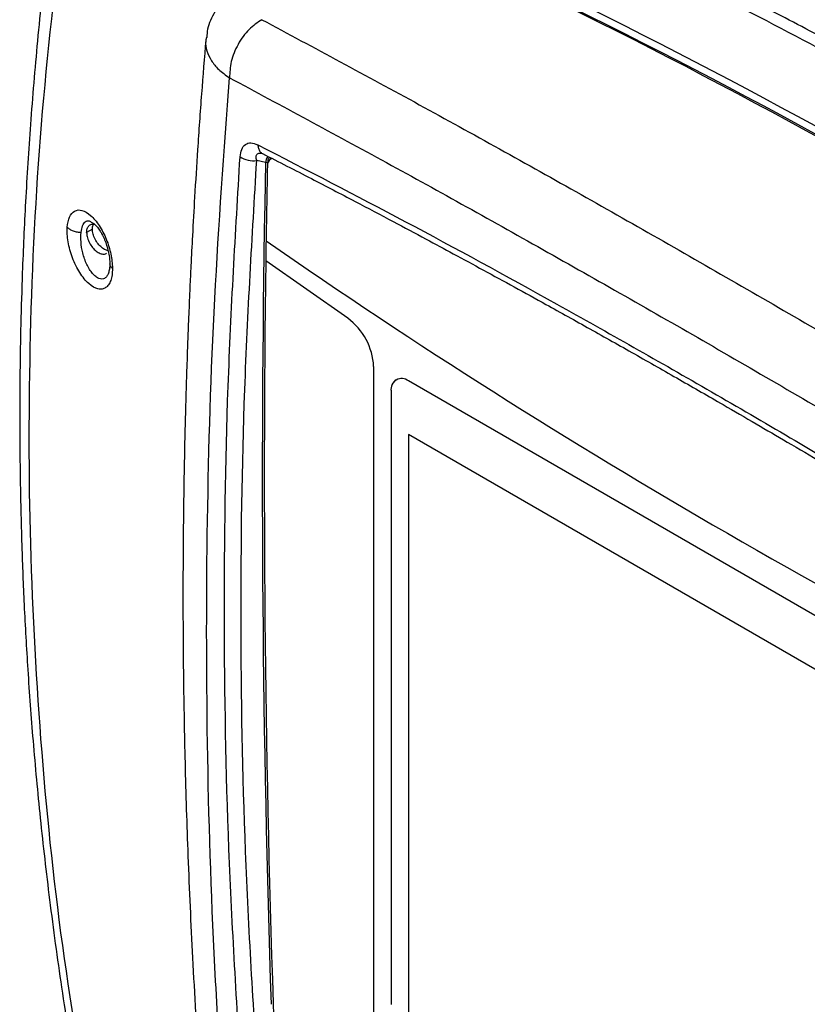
# Model space of a CAD drawing. Header units: inches. Extents: x 0.6 to 33.8, y 0 to 21.7.
# Tile 133 of 172: x 25.052 to 25.998, y 18.465 to 19.648. Entities that reach past the tile are written whole.
import ezdxf

# ---------------------------------------------------------------- set-up
doc = ezdxf.new("R2010")
doc.units = ezdxf.units.IN
doc.header["$MEASUREMENT"] = 0

msp = doc.modelspace()

# ---------------------------------------------------------------- linework, layer by layer
at = {"color": 7, "linetype": 'Continuous'}
for p, q in [((25.2766, 19.6261), (25.2761, 19.6235)), ((25.343, 19.487), (25.3442, 19.4866)), ((25.3477, 19.4758), (25.3371, 19.4783)), ((25.3477, 19.4758), (25.3467, 19.4256)), ((25.3501, 19.4753), (25.3501, 19.4724)), ((25.3547, 19.4805), (25.3536, 19.4798)), ((25.1398, 19.396), (25.1328, 19.392)), ((25.1608, 19.353), (25.1602, 19.3478)), ((25.1609, 19.3532), (25.1606, 19.3542)), ((25.4465, 19.2888), (25.348, 19.3579)), ((25.4776, 18.419), (25.4776, 19.2309)), ((25.5046, 19.215), (25.5046, 19.215)), ((26.3127, 18.7555), (25.5193, 19.2135)), ((25.4984, 19.2015), (25.4984, 18.4645)), ((25.4985, 19.2015), (25.4984, 19.2015)), ((25.4985, 19.2015), (25.4985, 18.4645)), ((26.3127, 18.6912), (25.5193, 19.1492)), ((26.3127, 18.6912), (25.5193, 19.1492)), ((25.5193, 19.1492), (25.5193, 18.4524)), ((25.5193, 19.1492), (25.5193, 19.1492))]:
    msp.add_line(p, q, dxfattribs=at)
for centre, radius, start, end in [((22.4262, 12.9882), 7.4492, 54.24389, 65.76149), ((22.4547, 13.05), 7.3711, 54.18322, 65.82215), ((22.4714, 13.0563), 7.3594, 54.1568, 65.84857), ((25.3333, 19.5079), 0.0299, 237.213, 277.3171), ((25.3483, 19.4722), 0.00367, 59.6976, 99.3252), ((43.3311, 19.1055), 17.9849, 178.83225, 179.12), ((25.3585, 19.4728), 0.00863, 124.8935, 184.6217), ((25.3576, 19.4746), 0.00687, 120.7047, 152.0131), ((44.1749, 19.0963), 18.8311, 178.99799, 181.92196), ((43.43, 19.104), 18.0839, 179.11981, 179.19556), ((29.8638, 25.8925), 7.9233, 235.25707, 244.7483), ((44.2405, 19.0992), 18.8943, 179.21547, 182.00798), ((25.401, 19.2271), 0.0766, 2.8325, 53.6256), ((25.5112, 19.2035), 0.0129, 50.7967, 189.214), ((25.5129, 19.2031), 0.0146, 125.0133, 186.2988)]:
    msp.add_arc(centre, radius, start, end, dxfattribs=at)
for points, knots in [([(27.5079, 19), (27.4627, 19.0472), (27.3726, 19.1413), (27.23, 19.2729), (27.0827, 19.397), (26.9301, 19.5127), (26.7726, 19.6202), (26.6102, 19.7195), (26.4429, 19.8106), (26.2708, 19.8933), (26.0939, 19.9678), (25.9123, 20.0337), (25.7263, 20.0917), (25.5992, 20.123), (25.5354, 20.1387)], [0, 0, 0, 0, 0.084269, 0.168063, 0.251455, 0.334439, 0.417337, 0.500001, 0.582665, 0.665563, 0.748549, 0.83194, 0.915733, 1, 1, 1, 1]), ([(27.5251, 18.9981), (27.501, 19.0236), (27.455, 19.0724), (27.3873, 19.1397), (27.3251, 19.199), (27.2689, 19.2504), (27.2189, 19.2945), (27.1732, 19.3335), (27.1294, 19.3698), (27.0844, 19.406), (27.0374, 19.4427), (26.9874, 19.4804), (26.9348, 19.5188), (26.8817, 19.5561), (26.8314, 19.5901), (26.7866, 19.6195), (26.7461, 19.6453), (26.7069, 19.6697), (26.6564, 19.7001), (26.5911, 19.738), (26.509, 19.7831), (26.4215, 19.8282), (26.334, 19.8705), (26.2648, 19.9019), (26.2136, 19.924), (26.1764, 19.9397), (26.1349, 19.9566), (26.0862, 19.9758), (26.0294, 19.9972), (25.9659, 20.02), (25.8958, 20.0438), (25.8192, 20.068), (25.735, 20.0928), (25.6429, 20.1178), (25.5784, 20.1332), (25.545, 20.1412)], [0, 0, 0, 0, 0.045125, 0.086147, 0.123065, 0.155876, 0.184579, 0.209175, 0.233649, 0.258285, 0.284036, 0.310901, 0.339464, 0.368622, 0.395079, 0.418301, 0.438288, 0.457436, 0.478254, 0.514792, 0.55547, 0.599917, 0.642541, 0.681461, 0.698356, 0.714711, 0.733707, 0.756266, 0.782388, 0.812073, 0.843325, 0.877746, 0.915333, 0.956086, 1, 1, 1, 1]), ([(25.627, 19.8511), (25.689, 19.8227), (25.8113, 19.7666), (25.9958, 19.6732), (26.1796, 19.574), (26.3646, 19.4672), (26.5489, 19.354), (26.7345, 19.2337), (26.858, 19.1478), (26.9206, 19.1044)], [0, 0, 0, 0, 0.144941, 0.286014, 0.429072, 0.570926, 0.713984, 0.85506, 1, 1, 1, 1]), ([(25.0996, 19.8442), (25.0945, 19.8059), (25.0847, 19.7317), (25.0736, 19.6242), (25.0651, 19.524), (25.0593, 19.4313), (25.0556, 19.3513), (25.0536, 19.2831), (25.0526, 19.2258), (25.0523, 19.1731), (25.0525, 19.1244), (25.0533, 19.0723), (25.0548, 19.0128), (25.0576, 18.9422), (25.062, 18.8642), (25.0683, 18.7787), (25.0769, 18.6865), (25.0882, 18.5877), (25.1026, 18.4826), (25.1205, 18.3707), (25.1353, 18.2942), (25.1429, 18.2548)], [0, 0, 0, 0, 0.0712277, 0.1379342, 0.200115, 0.2577674, 0.3108913, 0.3494548, 0.3852226, 0.4181947, 0.4483709, 0.4766026, 0.5160776, 0.5603816, 0.6095148, 0.6634771, 0.7222693, 0.7847135, 0.8518183, 0.9235819, 1, 1, 1, 1]), ([(25.1434, 18.2904), (25.1294, 18.3718), (25.1012, 18.5347), (25.0759, 18.7827), (25.0629, 19.0327), (25.0638, 19.2845), (25.0771, 19.5374), (25.0973, 19.7067), (25.1074, 19.7913)], [0, 0, 0, 0, 0.166701, 0.333458, 0.500113, 0.666685, 0.833375, 1, 1, 1, 1]), ([(26.2111, 19.5025), (26.1648, 19.5288), (26.0717, 19.5816), (25.9329, 19.6553), (25.7937, 19.7259), (25.7015, 19.7693), (25.6549, 19.7912)], [0, 0, 0, 0, 0.249207, 0.500278, 0.747631, 1, 1, 1, 1]), ([(26.2376, 19.504), (26.2206, 19.5137), (26.1826, 19.5354), (26.1207, 19.57), (26.0491, 19.609), (25.969, 19.6514), (25.8804, 19.6968), (25.7834, 19.7448), (25.7161, 19.7764), (25.681, 19.7928)], [0, 0, 0, 0, 0.091267, 0.204202, 0.332542, 0.476288, 0.635445, 0.810015, 1, 1, 1, 1]), ([(25.3188, 19.6897), (25.3126, 19.6851), (25.2999, 19.6757), (25.2861, 19.657), (25.278, 19.6399), (25.2772, 19.6295), (25.277, 19.6261)], [0, 0, 0, 0, 0.274063, 0.561958, 0.858079, 1, 1, 1, 1]), ([(25.3432, 19.6475), (25.3379, 19.644), (25.3271, 19.6366), (25.314, 19.6183), (25.3054, 19.5975), (25.3047, 19.5842), (25.3044, 19.5778)], [0, 0, 0, 0, 0.241403, 0.500281, 0.759004, 1, 1, 1, 1]), ([(25.3432, 19.6475), (25.4059, 19.6139), (25.5311, 19.5467), (25.7259, 19.4384), (25.925, 19.3248), (26.1291, 19.2056), (26.3374, 19.0813), (26.4796, 18.9941), (26.5507, 18.9504)], [0, 0, 0, 0, 0.166927, 0.333509, 0.5, 0.666489, 0.833072, 1, 1, 1, 1]), ([(25.2759, 19.6235), (25.2741, 19.6019), (25.2706, 19.5578), (25.2662, 19.4948), (25.2626, 19.4379), (25.26, 19.3914), (25.2582, 19.3553), (25.2569, 19.3294), (25.2561, 19.3099), (25.2553, 19.2916), (25.2544, 19.2691), (25.2534, 19.2409), (25.2523, 19.2071), (25.251, 19.1619), (25.2497, 19.1039), (25.2487, 19.0314), (25.2483, 18.9485), (25.2489, 18.8553), (25.2508, 18.7522), (25.2543, 18.6396), (25.2599, 18.5173), (25.267, 18.3971), (25.2734, 18.3175), (25.2762, 18.2821)], [0, 0, 0, 0, 0.049057, 0.099599, 0.142332, 0.177255, 0.204367, 0.22367, 0.235504, 0.248083, 0.264909, 0.285983, 0.311303, 0.340871, 0.387299, 0.441399, 0.503169, 0.57261, 0.649722, 0.732922, 0.823522, 0.921519, 1, 1, 1, 1]), ([(25.2761, 19.6235), (25.276, 19.6229), (25.275, 19.6184), (25.2769, 19.6098), (25.282, 19.5983), (25.291, 19.5873), (25.2998, 19.581), (25.3044, 19.5778)], [0, 0, 0, 0, 0.036162, 0.271691, 0.517295, 0.748503, 1, 1, 1, 1]), ([(25.3045, 18.2398), (25.298, 18.3297), (25.285, 18.5096), (25.2766, 18.7783), (25.2766, 19.0461), (25.2849, 19.3129), (25.2979, 19.4895), (25.3044, 19.5778)], [0, 0, 0, 0, 0.1999384, 0.3999058, 0.5998971, 0.799917, 1, 1, 1, 1]), ([(25.3044, 19.5778), (25.3669, 19.5442), (25.4918, 19.4771), (25.6861, 19.3689), (25.8848, 19.2557), (26.0884, 19.1367), (26.2962, 19.0127), (26.4382, 18.9258), (26.5092, 18.8823)], [0, 0, 0, 0, 0.166895, 0.333504, 0.500001, 0.666499, 0.833106, 1, 1, 1, 1]), ([(25.3171, 19.4828), (25.3176, 19.486), (25.3185, 19.4923), (25.3232, 19.4982), (25.33, 19.5005), (25.3355, 19.4984), (25.3383, 19.4973)], [0, 0, 0, 0, 0.246679, 0.492529, 0.733936, 1, 1, 1, 1]), ([(25.3383, 19.4973), (25.3971, 19.467), (25.5145, 19.4064), (25.6968, 19.3069), (25.8828, 19.2015), (26.0731, 19.0896), (26.2672, 18.9719), (26.3994, 18.8884), (26.4655, 18.8466)], [0, 0, 0, 0, 0.167022, 0.333618, 0.500001, 0.666378, 0.832975, 1, 1, 1, 1]), ([(25.3383, 19.4973), (25.3385, 19.4958), (25.3389, 19.4928), (25.3409, 19.4892), (25.3427, 19.4872), (25.344, 19.4868), (25.3441, 19.4867)], [0, 0, 0, 0, 0.315139, 0.642467, 0.969795, 1, 1, 1, 1]), ([(25.319, 18.3716), (25.3132, 18.4649), (25.3016, 18.6516), (25.2969, 18.9301), (25.3007, 19.2076), (25.3116, 19.391), (25.3171, 19.4828)], [0, 0, 0, 0, 0.249828, 0.499887, 0.749794, 1, 1, 1, 1]), ([(25.3371, 19.4783), (25.3367, 19.48), (25.3362, 19.4825), (25.3368, 19.485), (25.3379, 19.4863), (25.3395, 19.4871), (25.3412, 19.4873), (25.3425, 19.487), (25.343, 19.4869)], [0, 0, 0, 0, 0.324937, 0.47774, 0.621411, 0.762186, 0.907096, 1, 1, 1, 1]), ([(25.3441, 19.4867), (25.3636, 19.4767), (25.4004, 19.4579), (25.4529, 19.4305), (25.4988, 19.4063), (25.5382, 19.3853), (25.5743, 19.3658), (25.6096, 19.3467), (25.6467, 19.3264), (25.6893, 19.3029), (25.7375, 19.2761), (25.7909, 19.246), (25.8443, 19.2157), (25.893, 19.1876), (25.9362, 19.1625), (25.9759, 19.1393), (26.0183, 19.1144), (26.0645, 19.0869), (26.1124, 19.0582), (26.1534, 19.0334), (26.1866, 19.0132), (26.2138, 18.9966), (26.2437, 18.9783), (26.2784, 18.9569), (26.319, 18.9317), (26.3656, 18.9026), (26.4159, 18.871), (26.4507, 18.8488), (26.4679, 18.8379)], [0, 0, 0, 0, 0.055939, 0.105465, 0.148577, 0.185273, 0.215552, 0.248931, 0.282846, 0.317641, 0.36552, 0.413786, 0.462141, 0.508612, 0.543807, 0.576664, 0.61353, 0.655054, 0.697687, 0.738296, 0.761278, 0.783568, 0.808304, 0.837975, 0.872581, 0.912121, 0.956595, 1, 1, 1, 1]), ([(25.351, 19.4831), (25.3505, 19.4827), (25.3495, 19.4819), (25.3482, 19.4796), (25.3479, 19.4772), (25.3477, 19.4758)], [0, 0, 0, 0, 0.2563842, 0.5467048, 1, 1, 1, 1]), ([(25.353, 19.4821), (25.353, 19.4821), (25.3523, 19.4818), (25.3515, 19.4808), (25.3503, 19.4787), (25.3502, 19.4766), (25.3501, 19.4753)], [0, 0, 0, 0, 0.037442, 0.312443, 0.566613, 1, 1, 1, 1]), ([(25.3389, 18.3692), (25.3331, 18.4623), (25.3216, 18.6486), (25.3169, 18.9267), (25.3207, 19.2036), (25.3316, 19.3867), (25.3371, 19.4783)], [0, 0, 0, 0, 0.2499, 0.499886, 0.749932, 1, 1, 1, 1]), ([(25.1094, 19.3981), (25.1101, 19.4026), (25.1116, 19.4116), (25.1181, 19.4188), (25.1271, 19.4196), (25.1377, 19.4133), (25.1481, 19.4009), (25.1567, 19.3843), (25.1626, 19.3658), (25.1634, 19.3544), (25.1638, 19.3488)], [0, 0, 0, 0, 0.118336, 0.2383132, 0.3630207, 0.4925431, 0.6234992, 0.7524321, 0.8777527, 1, 1, 1, 1]), ([(25.1638, 19.3488), (25.1637, 19.3461), (25.1635, 19.3407), (25.1618, 19.3341), (25.1592, 19.3288), (25.1557, 19.3253), (25.1514, 19.3236), (25.1447, 19.3239), (25.1353, 19.3294), (25.1242, 19.3428), (25.1167, 19.3581), (25.1125, 19.3711), (25.1104, 19.3807), (25.1092, 19.3899), (25.1094, 19.3954), (25.1094, 19.3981)], [0, 0, 0, 0, 0.060589, 0.120091, 0.18014, 0.241084, 0.302868, 0.365702, 0.494226, 0.624865, 0.753962, 0.817313, 0.879559, 0.940036, 1, 1, 1, 1]), ([(25.1094, 19.3981), (25.1104, 19.3973), (25.1124, 19.3956), (25.1165, 19.3937), (25.1212, 19.3924), (25.1245, 19.3921), (25.1261, 19.392)], [0, 0, 0, 0, 0.246065, 0.500153, 0.754161, 1, 1, 1, 1]), ([(25.1261, 19.392), (25.1266, 19.3948), (25.1276, 19.4006), (25.1311, 19.4053), (25.135, 19.4067), (25.138, 19.4046), (25.139, 19.4039)], [0, 0, 0, 0, 0.263875, 0.540757, 0.840939, 1, 1, 1, 1]), ([(25.1328, 19.392), (25.1329, 19.3935), (25.1332, 19.3967), (25.1353, 19.4002), (25.1386, 19.4021), (25.1413, 19.4017), (25.1426, 19.4016)], [0, 0, 0, 0, 0.234702, 0.4977438, 0.7653408, 1, 1, 1, 1]), ([(25.139, 19.4039), (25.1401, 19.4034), (25.1433, 19.4018), (25.1476, 19.396), (25.1508, 19.3905), (25.1529, 19.3865), (25.156, 19.3794), (25.1589, 19.3698), (25.1604, 19.3606), (25.1606, 19.3563), (25.1606, 19.3542)], [0, 0, 0, 0, 0.110094, 0.334502, 0.405633, 0.448353, 0.561424, 0.782437, 0.893942, 1, 1, 1, 1]), ([(25.1398, 19.396), (25.1398, 19.3978), (25.1399, 19.4), (25.1409, 19.4014), (25.1411, 19.4016)], [0, 0, 0, 0, 0.816939, 1, 1, 1, 1]), ([(25.1602, 19.3479), (25.1598, 19.3462), (25.1591, 19.3427), (25.1571, 19.339), (25.1545, 19.3365), (25.1512, 19.3356), (25.1476, 19.3363), (25.1437, 19.3386), (25.1399, 19.3424), (25.1362, 19.3474), (25.1319, 19.3553), (25.1279, 19.3667), (25.1256, 19.3806), (25.1259, 19.3883), (25.1261, 19.392)], [0, 0, 0, 0, 0.064727, 0.130736, 0.199922, 0.269115, 0.339424, 0.410971, 0.483161, 0.555249, 0.626403, 0.762019, 0.88631, 1, 1, 1, 1]), ([(25.1328, 19.392), (25.1329, 19.3903), (25.1332, 19.3868), (25.1353, 19.3808), (25.1388, 19.3751), (25.143, 19.3702), (25.1478, 19.3669), (25.1523, 19.3657), (25.1554, 19.3659), (25.1564, 19.3669), (25.1565, 19.3671)], [0, 0, 0, 0, 0.125978, 0.267169, 0.410804, 0.554684, 0.696479, 0.84117, 0.978567, 1, 1, 1, 1]), ([(25.1583, 19.3703), (25.1578, 19.3704), (25.1558, 19.3705), (25.1519, 19.3728), (25.1474, 19.3768), (25.1435, 19.3824), (25.1408, 19.3884), (25.1398, 19.3931), (25.1398, 19.3954), (25.1398, 19.396)], [0, 0, 0, 0, 0.069842, 0.241944, 0.422318, 0.591124, 0.776332, 0.948128, 1, 1, 1, 1]), ([(25.1606, 19.3542), (25.1606, 19.352), (25.1606, 19.3497), (25.1602, 19.348), (25.1602, 19.3479)], [0, 0, 0, 0, 0.9687989, 1, 1, 1, 1]), ([(25.1638, 19.3488), (25.1629, 19.3496), (25.1613, 19.351), (25.161, 19.3526), (25.1609, 19.3532)], [0, 0, 0, 0, 0.612058, 1, 1, 1, 1])]:
    msp.add_open_spline(points, degree=3, knots=knots, dxfattribs=at)

doc.saveas('drawing.dxf')
